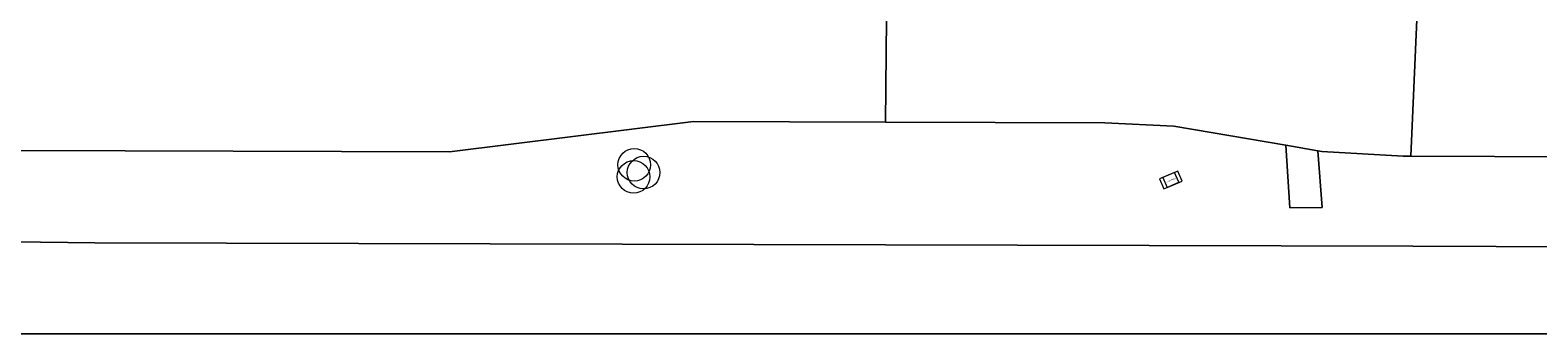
# Model space of a CAD drawing. Header units: millimetres. Extents: x -187868 to 301860, y -188076 to 283730.
# Tile 8 of 17: x 16600 to 72069, y 57803 to 69000. Entities that reach past the tile are written whole.
import ezdxf

# ---------------------------------------------------------------- set-up
doc = ezdxf.new("R2010")
doc.units = ezdxf.units.MM
doc.linetypes.add('IMPORT-HIDDEN2', pattern=[0])
doc.layers.add('BEGROEIDTERREINDEEL', color=7, linetype='IMPORT-HIDDEN2', lineweight=13)
doc.layers.add('VEGETATIEOBJECT', color=7, linetype='Continuous', lineweight=13)
for name, color, linetype, lineweight, true_color in [('BORD', 9, 'Continuous', 13, 0x808080), ('kaart_84590_405118_500_dwg', 7, 'Continuous', 13, 0xc0c0c0), ('WEGDEEL', 9, 'Continuous', 13, 0x808080)]:
    doc.layers.add(name, color=color, linetype=linetype, lineweight=lineweight, true_color=true_color)
doc.styles.add('ISOCPEUR', font='isocpeur.ttf', dxfattribs={"height": 35})

# ---------------------------------------------------------------- blocks, each defined once
blk = doc.blocks.new('kaart_84590_405118_500_dwg_verkeersbord-2298157-10 situatie _plotview_')
at = {"layer": 'BORD', "flags": 128}
blk.add_lwpolyline([(-300, -200), (300, -200), (300, 200), (-300, 200)], close=True, dxfattribs=at)
blk = doc.blocks.new('kaart_84590_405118_500_dwg_VEGETATIEOBJECT-2298152-10 situatie _plotview_')
at = {"layer": 'VEGETATIEOBJECT'}
for centre in [(0, 200), (-200, -200), (200, -200)]:
    blk.add_circle(centre, 600, dxfattribs=at)
blk = doc.blocks.new('kaart_84590_405118_500_dwg_verkeersbord-V16-10 situatie _plotview_')
at = {"layer": 'BORD', "flags": 128}
blk.add_lwpolyline([(-300, -200), (300, -200), (300, 200), (-300, 200)], close=True, dxfattribs=at)
at = {"layer": 'BORD', "insert": (0, 12), "char_height": 35, "width": 347.2, "attachment_point": 2, "line_spacing_factor": 1.149209, "style": 'ISOCPEUR'}
blk.add_mtext('Verkeersbord', dxfattribs=at)
blk = doc.blocks.new('kaart_84590_405118_500_dwg_straatnaambord-V17-10 situatie _plotview_')
at = {"layer": 'BORD', "flags": 128}
blk.add_lwpolyline([(-300, -200), (300, -200), (300, 200), (-300, 200)], close=True, dxfattribs=at)
at = {"layer": 'BORD', "insert": (0, 12), "char_height": 35, "width": 405.76, "attachment_point": 2, "line_spacing_factor": 1.149209, "style": 'ISOCPEUR'}
blk.add_mtext('Straatnaambord', dxfattribs=at)
blk = doc.blocks.new('kaart_84590_405118_500_dwg-1799703-10 situatie _plotview_')
at = {"layer": 'BEGROEIDTERREINDEEL', "linetype": 'Continuous', "flags": 128}
for points in [[(59988, 5013), (29495, 18374), (28146, 15339), (2880, 26416), (-41560, 45825), (-57965, 53174), (-61339, 54446), (-67645, 55029), (-105328, 70413)], [(-63701, 51761), (43763, 5161), (-63701, 51761)]]:
    blk.add_lwpolyline(points, dxfattribs=at)
at = {"layer": 'BORD', "flags": 128}
blk.add_lwpolyline([(-105328, 70413), (-67645, 55029), (-61339, 54446), (-57965, 53174), (-41560, 45825), (2880, 26416), (28146, 15339), (29495, 18374), (4127, 29489), (3876, 29599), (1192, 30955), (1068, 31036), (386, 29050), (-717, 29515), (66, 31690), (-3434, 33974), (-5706, 35096), (-13103, 38332), (-19570, 41161), (-28258, 43706), (-112074, 80354)], dxfattribs=at)
at = {"layer": 'WEGDEEL', "flags": 128}
for points in [[(-125557, 91766), (-127759, 87202), (-127365, 87040), (-115858, 82009), (-115790, 81979), (-112074, 80354), (-28258, 43706), (-19570, 41161), (-13103, 38332), (-11033, 42981)], [(-11033, 42981), (-13103, 38332), (-5706, 35096), (-3434, 33974), (66, 31690), (1068, 31036), (1192, 30955), (3876, 29599), (4127, 29489), (6342, 34021)], [(55532, 16385), (32955, 26285), (30672, 27286), (6599, 37841), (6304, 37970), (5150, 35475), (5541, 35305), (6329, 34963), (6205, 34682), (6517, 34540), (6327, 34156), (6274, 34051), (6342, 34021), (4127, 29489), (29495, 18374), (59988, 5013)]]:
    blk.add_lwpolyline(points, dxfattribs=at)
blk.add_lwpolyline([(1068, 31036), (66, 31690), (-717, 29515), (386, 29050)], close=True, dxfattribs=at)
for name, p in [('kaart_84590_405118_500_dwg_VEGETATIEOBJECT-2298152-10 situatie _plotview_', (-22208, 40363)), ('kaart_84590_405118_500_dwg_straatnaambord-V17-10 situatie _plotview_', (-4381, 32198)), ('kaart_84590_405118_500_dwg_verkeersbord-2298157-10 situatie _plotview_', (-4258, 32192)), ('kaart_84590_405118_500_dwg_verkeersbord-V16-10 situatie _plotview_', (-4258, 32192))]:
    blk.add_blockref(name, p)

msp = doc.modelspace()

# ---------------------------------------------------------------- block references
at = {"layer": 'kaart_84590_405118_500_dwg', "color": 8, "true_color": 0x808080, "rotation": 23.44317488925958}
msp.add_blockref('kaart_84590_405118_500_dwg-1799703-10 situatie _plotview_', (75339, 35657), dxfattribs=at)

doc.saveas('drawing.dxf')
